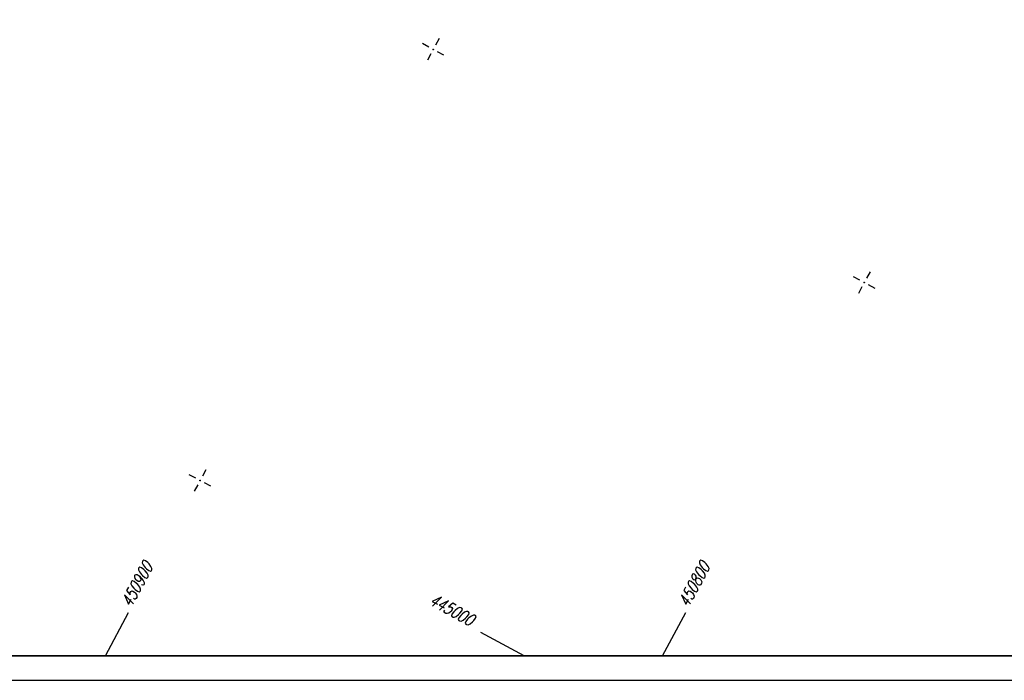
# Model space of a CAD drawing. Extents: x 0 to 1135, y 0 to 420.
# Tile 3 of 46: x 326 to 527, y 0 to 135. Entities that reach past the tile are written whole.
import ezdxf

# ---------------------------------------------------------------- set-up
doc = ezdxf.new("R2010")
doc.units = 0
doc.header["$LTSCALE"] = 2
doc.header["$MEASUREMENT"] = 0
doc.linetypes.add('AUSGEZOGEN', pattern=[0])
doc.layers.get('0').update_dxf_attribs({"linetype": 'AUSGEZOGEN'})
for name, color, linetype in [('FBR', 8, 'CONTINUOUS'), ('NETZ', 250, 'CONTINUOUS'), ('RAHMEN', 250, 'AUSGEZOGEN')]:
    doc.layers.add(name, color=color, linetype=linetype)
doc.styles.add('ROMANS', font='romans.shx', dxfattribs={"width": 0.8})

# ---------------------------------------------------------------- blocks, each defined once
blk = doc.blocks.new('IKR')
at = {"color": 0}
for p, q in [((0, 1), (0, 2.5)), ((-2.5, 0), (-1, 0)), ((1, 0), (2.5, 0)), ((0, -2.5), (0, -1))]:
    blk.add_line(p, q, dxfattribs=at)
blk.add_circle((0, 0), 0.05, dxfattribs=at)
blk.add_point((0, 0), dxfattribs=at)

msp = doc.modelspace()

# ---------------------------------------------------------------- linework, layer by layer
at = {"layer": 'FBR'}
for points in [[(159.51, 218.37, 0.000005), (172.01, 218.37, 0.000002), (185.99, 218.37, 0.000002), (197.01, 218.37, 0.000005), (209.51, 218.37, -0.000006), (222.01, 218.37, -0.000002), (236.98, 218.37, -0.000002), (247.01, 218.37)], [(250.48, 222.37, -0.000002), (263.66, 222.37, -0.000002), (272.01, 222.37, -0.000033)], [(159.51, 222.37, 0.000005), (172.01, 222.37, 0.000002), (185.99, 222.37, 0.000002), (197.01, 222.37, 0.000005), (209.51, 222.37, -0.000006), (222.01, 222.37, -0.000002), (236.98, 222.37, -0.000003), (247.01, 222.37)], [(277.69, 222.37, -0.00001), (297.01, 222.37, -0.000009), (311.07, 222.36, -0.000011), (322.01, 222.36, -0.00004), (334.51, 222.36, 0.000056), (347.01, 222.35, 0.000011), (348.74, 222.35, -0.000027), (350.47, 222.35, -0.00003), (355.78, 222.35, -0.00001), (372.01, 222.34, -0.000005), (384.51, 222.34, 0.000013), (397.01, 222.33, 0.000004), (409.51, 222.32, -0.000007), (422.01, 222.32, -0.000002), (434.51, 222.31, 0.000003), (447.01, 222.31), (481.4, 222.29, 0)], [(277.69, 218.37, -0.00001), (297, 218.37, -0.000009), (311.07, 218.36, -0.000011), (322.01, 218.36, -0.00004), (334.51, 218.36, 0.000056), (347.01, 218.35, 0.000011), (348.74, 218.35, -0.000027), (350.47, 218.35, -0.00003), (355.78, 218.35, -0.00001), (372, 218.34, -0.000005), (384.5, 218.34, 0.000013), (397, 218.33, 0.000004), (409.5, 218.32, -0.000007), (422, 218.32, -0.000002), (434.5, 218.31, 0.000003), (447, 218.31), (478.46, 218.3, 0)], [(250.48, 218.37, -0.000002), (263.66, 218.37, -0.000003), (272.01, 218.37, -0.000033)]]:
    msp.add_lwpolyline(points, format="xyb", dxfattribs=at)
at = {"layer": 'NETZ'}
for p, q in [((343.33, 5.02), (348.09, 13.82)), ((457.02, 5.02), (461.77, 13.82)), ((428.76, 5.02), (419.97, 9.78))]:
    msp.add_line(p, q, dxfattribs=at)
at = {"layer": 'RAHMEN'}
msp.add_line((0, 0), (950, 0), dxfattribs=at)
at = {"layer": 'RAHMEN', "const_width": 0.35}
msp.add_lwpolyline([(25, 5), (1130, 5), (1130, 415), (25, 415), (25, 5)], dxfattribs=at)

# ---------------------------------------------------------------- block references
at = {"layer": 'NETZ', "rotation": 151.5965}
for p in [(410.23, 128.73), (498.19, 81.16), (362.66, 40.77)]:
    msp.add_blockref('IKR', p, dxfattribs=at)

# ---------------------------------------------------------------- texts
at = {"layer": 'NETZ', "style": 'ROMANS', "oblique": 16.6, "width": 0.75}
for s, rotation, p in [('450900', 61.5965, (348.56, 14.7)), ('450800', 61.5965, (462.25, 14.7)), ('445000', 331.5965, (409.19, 15.6))]:
    msp.add_text(s, height=2.5, rotation=rotation, dxfattribs=at).set_placement(p)

doc.saveas('drawing.dxf')
